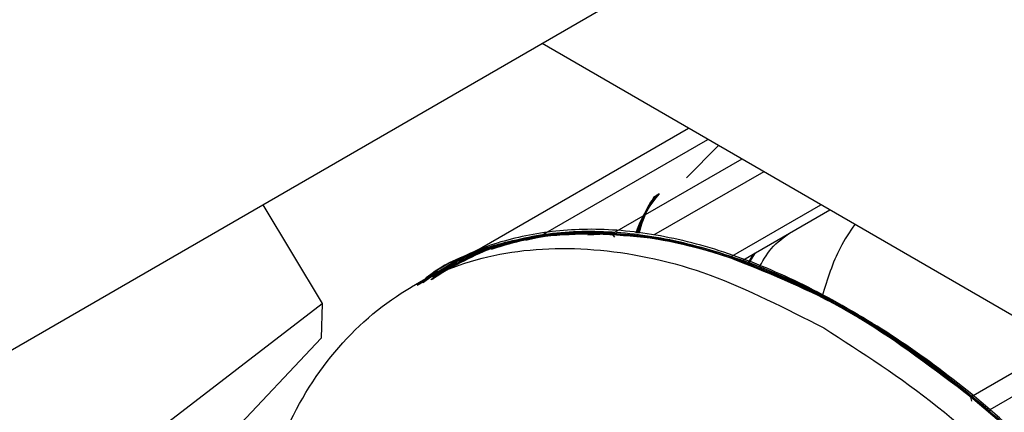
# Model space of a CAD drawing. Header units: millimetres. Extents: x 0 to 841, y 0 to 594.
# Tile 229 of 256: x 741.178 to 742.876, y 374.788 to 375.465. Entities that reach past the tile are written whole.
import ezdxf

# ---------------------------------------------------------------- set-up
doc = ezdxf.new("R2010")
doc.units = ezdxf.units.MM
doc.layers.add('TRAIT-FORT', color=4, linetype='Continuous', lineweight=25)

msp = doc.modelspace()

# ---------------------------------------------------------------- linework, layer by layer
at = {"layer": 'TRAIT-FORT', "color": 4, "linetype": 'Continuous', "lineweight": 25}
for p, q in [((755.5615, 383.2071), (738.5909, 373.4102)), ((743.1701, 374.7939), (742.079, 375.4239)), ((741.9491, 375.0574), (742.3315, 375.2781)), ((742.0816, 375.0955), (742.3647, 375.2589)), ((742.3832, 375.2482), (742.328, 375.1923)), ((742.4235, 375.225), (742.2, 375.0959)), ((742.4613, 375.2032), (742.2714, 375.0936)), ((741.5973, 375.1458), (741.6996, 374.9761)), ((742.4024, 375.055), (742.5601, 375.1461)), ((742.4253, 375.0508), (742.5753, 375.1373)), ((742.2, 375.0959), (742.1576, 375.094)), ((742.2044, 375.0902), (742.2, 375.0959)), ((742.4344, 375.0432), (742.4471, 375.0634)), ((742.4349, 375.0469), (742.4442, 375.0617)), ((741.8988, 375.0305), (741.8534, 375.0043)), ((741.9041, 375.0335), (741.8731, 375.0115)), ((741.8904, 375.0243), (741.8746, 375.0121)), ((741.8841, 375.0205), (741.8633, 375.0078)), ((741.8771, 375.0145), (741.8633, 375.0078)), ((741.8633, 375.0078), (741.8692, 375.0112)), ((741.8789, 375.016), (741.8676, 375.0095)), ((741.8757, 375.0154), (741.8709, 375.0115)), ((741.8861, 375.0211), (741.8728, 375.0142)), ((741.8818, 375.0185), (741.8771, 375.0145)), ((740.2255, 373.8448), (741.6996, 374.9761)), ((741.6996, 374.9761), (741.6979, 374.916)), ((741.6979, 374.916), (740.6104, 373.7652)), ((742.9762, 374.9059), (742.8185, 374.8148)), ((743.0119, 374.8853), (742.8512, 374.7925)), ((742.8205, 374.8078), (742.8185, 374.8148))]:
    msp.add_line(p, q, dxfattribs=at)
for points, knots in [([(742.2808, 375.1651), (742.266, 375.1469), (742.2501, 375.1272), (742.2416, 375.0996), (742.2409, 375.0974)], [0, 0, 0, 0, 0.922005, 1, 1, 1, 1]), ([(742.2427, 375.0973), (742.249, 375.1145), (742.2575, 375.1378), (742.2703, 375.1562), (742.2737, 375.161)], [0, 0, 0, 0, 0.738546, 1, 1, 1, 1]), ([(742.243, 375.0973), (742.2443, 375.101), (742.2529, 375.1261), (742.2662, 375.1461), (742.2776, 375.1632)], [0, 0, 0, 0, 0.147779, 1, 1, 1, 1]), ([(742.2753, 375.1619), (742.2714, 375.157), (742.2575, 375.1395), (742.2501, 375.1149), (742.2448, 375.0972)], [0, 0, 0, 0, 0.284517, 1, 1, 1, 1]), ([(742.275, 375.1617), (742.2714, 375.1573), (742.2577, 375.14), (742.2504, 375.1154), (742.2449, 375.0972)], [0, 0, 0, 0, 0.25625, 1, 1, 1, 1]), ([(742.2457, 375.0972), (742.2499, 375.1107), (742.2582, 375.1376), (742.2738, 375.1563), (742.2816, 375.1655)], [0, 0, 0, 0, 0.505161, 1, 1, 1, 1]), ([(742.2462, 375.0971), (742.251, 375.1132), (742.2589, 375.1392), (742.2738, 375.1574), (742.2795, 375.1643)], [0, 0, 0, 0, 0.616087, 1, 1, 1, 1]), ([(742.6185, 375.1124), (742.6095, 375.0993), (742.5855, 375.0639), (742.5711, 375.0179), (742.5621, 374.9891)], [0, 0, 0, 0, 0.371675, 1, 1, 1, 1]), ([(743.2921, 374.2536), (743.2796, 374.2759), (743.2231, 374.3767), (743.0981, 374.5388), (742.9237, 374.7294), (742.736, 374.8854), (742.5444, 375.0027), (742.3552, 375.0764), (742.1743, 375.1056), (742.0123, 375.0828), (741.9088, 375.0487), (741.8692, 375.0112), (741.8679, 375.0101)], [0, 0, 0, 0, 0.03416, 0.1543991, 0.2746381, 0.3948772, 0.5151163, 0.6353554, 0.7555945, 0.8758335, 0.9960726, 1, 1, 1, 1]), ([(743.2925, 374.2539), (743.2829, 374.2711), (743.2298, 374.367), (743.1089, 374.5254), (742.9355, 374.718), (742.7484, 374.8763), (742.5568, 374.9964), (742.3672, 375.073), (742.1856, 375.1051), (742.0223, 375.0856), (741.9165, 375.0525), (741.875, 375.0146), (741.8725, 375.0123)], [0, 0, 0, 0, 0.02647, 0.147176, 0.267883, 0.388589, 0.509295, 0.630001, 0.750707, 0.871413, 0.992119, 1, 1, 1, 1]), ([(742.8185, 374.8148), (742.7798, 374.8454), (742.7014, 374.9075), (742.5798, 374.9819), (742.455, 375.0415), (742.3293, 375.0822), (742.2059, 375.1019), (742.0882, 375.0997), (741.9809, 375.0728), (741.9106, 375.0448), (741.8805, 375.0204), (741.8784, 375.0187)], [0, 0, 0, 0, 0.114389, 0.232115, 0.353004, 0.478653, 0.605824, 0.734263, 0.862858, 0.99052, 1, 1, 1, 1]), ([(743.2915, 374.2533), (743.2673, 374.2944), (743.1973, 374.4131), (743.0565, 374.5885), (742.8781, 374.7712), (742.6889, 374.9182), (742.4972, 375.025), (742.3093, 375.0882), (742.1332, 375.1034), (741.989, 375.0811), (741.9161, 375.035), (741.8872, 375.0168)], [0, 0, 0, 0, 0.064739, 0.186884, 0.309028, 0.431173, 0.553318, 0.675463, 0.797607, 0.919752, 1, 1, 1, 1]), ([(743.2931, 374.2542), (743.2763, 374.2825), (743.2276, 374.3645), (743.1351, 374.49), (743.0203, 374.6264), (742.9012, 374.7457), (742.7815, 374.8473), (742.6615, 374.9318), (742.5408, 375.0003), (742.4189, 375.0526), (742.2961, 375.087), (742.1753, 375.1015), (742.0601, 375.0931), (741.9632, 375.068), (741.9107, 375.0364), (741.8893, 375.0234)], [0, 0, 0, 0, 0.044853, 0.129836, 0.2139, 0.294817, 0.373665, 0.450296, 0.526917, 0.605749, 0.686632, 0.770607, 0.855462, 0.941004, 1, 1, 1, 1]), ([(743.2916, 374.2533), (743.2641, 374.2993), (743.1905, 374.4226), (743.0454, 374.6013), (742.8661, 374.7819), (742.6765, 374.9264), (742.4849, 375.0304), (742.2974, 375.0908), (742.1223, 375.1027), (741.9832, 375.0791), (741.9146, 375.0341), (741.8894, 375.0176)], [0, 0, 0, 0, 0.07279, 0.1951603, 0.3175306, 0.4399009, 0.5622711, 0.6846414, 0.8070117, 0.9293819, 1, 1, 1, 1]), ([(743.2944, 374.2549), (743.2468, 374.3283), (743.1505, 374.4772), (742.9794, 374.6731), (742.7954, 374.8407), (742.6042, 374.9706), (742.4135, 375.0583), (742.2292, 375.1017), (742.061, 375.0944), (741.9462, 375.0657), (741.8976, 375.0268), (741.8899, 375.0206)], [0, 0, 0, 0, 0.119147, 0.241676, 0.364206, 0.486736, 0.609265, 0.731795, 0.854325, 0.976855, 1, 1, 1, 1]), ([(743.2918, 374.2535), (743.261, 374.3043), (743.1836, 374.4321), (743.0342, 374.614), (742.8539, 374.7924), (742.664, 374.9344), (742.4725, 375.0357), (742.2855, 375.0931), (742.1115, 375.1018), (741.9769, 375.077), (741.912, 375.0327), (741.8901, 375.0179)], [0, 0, 0, 0, 0.080776, 0.203217, 0.325658, 0.448099, 0.570541, 0.692982, 0.815423, 0.937864, 1, 1, 1, 1]), ([(743.2936, 374.2545), (743.2497, 374.3233), (743.1574, 374.4679), (742.9909, 374.6611), (742.8076, 374.8309), (742.6166, 374.9634), (742.4257, 375.0539), (742.2408, 375.1003), (742.0714, 375.0962), (741.9541, 375.0689), (741.9036, 375.0299), (741.8944, 375.0228)], [0, 0, 0, 0, 0.111579, 0.234605, 0.357631, 0.480658, 0.603684, 0.726711, 0.849737, 0.972764, 1, 1, 1, 1]), ([(743.2937, 374.2546), (743.2719, 374.2902), (743.2208, 374.3736), (743.129, 374.4976), (743.0207, 374.6264), (742.9025, 374.7464), (742.7769, 374.8541), (742.6463, 374.946), (742.5144, 375.0188), (742.3845, 375.0704), (742.2596, 375.0998), (742.1431, 375.1072), (742.0377, 375.0928), (741.9545, 375.0662), (741.9109, 375.0376), (741.8946, 375.0269)], [0, 0, 0, 0, 0.057001, 0.133722, 0.212599, 0.293428, 0.377195, 0.461657, 0.546595, 0.631254, 0.714933, 0.797482, 0.876775, 0.95393, 1, 1, 1, 1]), ([(742.2, 375.0959), (742.1429, 375.0957), (742.031, 375.0951), (741.9394, 375.0493), (741.8946, 375.0269)], [0, 0, 0, 0, 0.51021, 1, 1, 1, 1]), ([(742.8185, 374.8148), (742.7555, 374.8624), (742.6295, 374.9577), (742.4379, 375.0489), (742.2525, 375.0988), (742.0819, 375.0978), (741.9622, 375.0719), (741.9096, 375.0329), (741.899, 375.025)], [0, 0, 0, 0, 0.190336, 0.380673, 0.571009, 0.761345, 0.951682, 1, 1, 1, 1]), ([(743.2918, 374.2534), (743.2763, 374.2807), (743.2163, 374.3863), (743.0873, 374.552), (742.9117, 374.7406), (742.7236, 374.8943), (742.532, 375.0088), (742.3428, 375.0802), (742.1641, 375.104), (742.0132, 375.0882), (741.9345, 375.0445), (741.9012, 375.0261)], [0, 0, 0, 0, 0.043181, 0.166956, 0.290731, 0.414506, 0.538281, 0.662056, 0.785831, 0.909607, 1, 1, 1, 1]), ([(743.2932, 374.2543), (743.28, 374.2769), (743.2368, 374.3506), (743.1533, 374.4658), (743.0466, 374.5968), (742.9349, 374.7135), (742.8189, 374.8174), (742.6976, 374.9084), (742.5711, 374.985), (742.4421, 375.0442), (742.3135, 375.0834), (742.1894, 375.0998), (742.0804, 375.0965), (742.018, 375.0775), (741.991, 375.0692)], [0, 0, 0, 0, 0.039079, 0.127543, 0.213758, 0.297563, 0.38136, 0.467575, 0.556048, 0.647923, 0.740806, 0.834496, 0.928176, 1, 1, 1, 1]), ([(743.2932, 374.2543), (743.2804, 374.2763), (743.2361, 374.3519), (743.1482, 374.4729), (743.0318, 374.614), (742.9074, 374.7404), (742.7788, 374.8498), (742.6498, 374.9396), (742.5234, 375.0089), (742.4021, 375.058), (742.2859, 375.0883), (742.1746, 375.0997), (742.0752, 375.0952), (742.0174, 375.0774), (741.9919, 375.0697)], [0, 0, 0, 0, 0.038034, 0.130996, 0.224766, 0.318527, 0.41149, 0.503453, 0.591993, 0.678282, 0.762159, 0.846027, 0.932316, 1, 1, 1, 1]), ([(743.2941, 374.2548), (743.2848, 374.2709), (743.2442, 374.3413), (743.1605, 374.4575), (743.0457, 374.5991), (742.9247, 374.7241), (742.802, 374.8314), (742.6801, 374.9199), (742.5594, 374.9907), (742.4394, 375.0447), (742.3197, 375.0815), (742.2009, 375.099), (742.0906, 375.0978), (742.0252, 375.0796), (741.995, 375.0711)], [0, 0, 0, 0, 0.027812, 0.12191, 0.215261, 0.307654, 0.396627, 0.483353, 0.567654, 0.65195, 0.738693, 0.827721, 0.920192, 1, 1, 1, 1]), ([(743.2939, 374.2546), (743.2881, 374.2647), (743.2529, 374.3262), (743.1767, 374.4344), (743.0656, 374.5757), (742.9435, 374.7058), (742.8152, 374.8211), (742.6831, 374.9184), (742.5507, 374.9958), (742.4218, 375.0515), (742.2991, 375.086), (742.185, 375.0995), (742.0831, 375.0961), (742.0236, 375.0794), (741.9961, 375.0716)], [0, 0, 0, 0, 0.017369, 0.106423, 0.198914, 0.292423, 0.386748, 0.481064, 0.574574, 0.667074, 0.756118, 0.842891, 0.927229, 1, 1, 1, 1]), ([(743.2951, 374.2554), (743.2889, 374.2664), (743.2552, 374.3267), (743.183, 374.4314), (743.0779, 374.5676), (742.9613, 374.6947), (742.8364, 374.8095), (742.7065, 374.9078), (742.5746, 374.9874), (742.444, 375.0462), (742.3183, 375.0838), (742.2006, 375.0992), (742.1113, 375.0992), (742.0642, 375.0879), (742.0506, 375.0846)], [0, 0, 0, 0, 0.01985, 0.108545, 0.199712, 0.294604, 0.390804, 0.488141, 0.585779, 0.682879, 0.77919, 0.872104, 0.962784, 1, 1, 1, 1]), ([(743.2931, 374.2542), (743.2752, 374.2843), (743.2283, 374.3626), (743.1419, 374.4807), (743.0361, 374.6084), (742.9218, 374.7264), (742.7991, 374.8337), (742.6702, 374.9268), (742.5377, 375.0025), (742.4059, 375.0569), (742.2867, 375.0894), (742.2153, 375.0931), (742.1844, 375.0948)], [0, 0, 0, 0, 0.062308, 0.162293, 0.262254, 0.365112, 0.470673, 0.580309, 0.691153, 0.802963, 0.914761, 1, 1, 1, 1]), ([(742.4523, 375.0355), (742.4591, 375.0479), (742.4737, 375.0748), (742.4965, 375.0905), (742.5088, 375.099)], [0, 0, 0, 0, 0.4628591, 1, 1, 1, 1]), ([(741.5718, 374.1891), (741.5658, 374.2444), (741.5512, 374.3802), (741.5724, 374.5729), (741.6289, 374.7595), (741.7228, 374.9076), (741.8487, 375.0121), (742.0022, 375.0692), (742.1773, 375.0755), (742.3674, 375.0349), (742.4991, 374.9675), (742.565, 374.9338)], [0, 0, 0, 0, 0.079081, 0.194196, 0.30931, 0.424425, 0.53954, 0.654655, 0.76977, 0.884885, 1, 1, 1, 1]), ([(743.2942, 374.2549), (743.2926, 374.2578), (743.2485, 374.3399), (743.1384, 374.4873), (742.9685, 374.6857), (742.7829, 374.8497), (742.5914, 374.9797), (742.4654, 375.0299), (742.4024, 375.055)], [0, 0, 0, 0, 0.00748, 0.205984, 0.404488, 0.602992, 0.801496, 1, 1, 1, 1]), ([(743.2941, 374.2548), (743.2762, 374.2849), (743.2263, 374.3687), (743.1321, 374.4964), (743.0151, 374.6349), (742.8916, 374.7576), (742.7659, 374.862), (742.6411, 374.9465), (742.5195, 375.0125), (742.4411, 375.041), (742.4024, 375.055)], [0, 0, 0, 0, 0.077139, 0.214689, 0.352043, 0.488056, 0.622454, 0.751734, 0.877651, 1, 1, 1, 1]), ([(741.8992, 375.024), (741.8984, 375.0237), (741.8951, 375.0222), (741.8923, 375.0198), (741.8903, 375.0179)], [0, 0, 0, 0, 0.246065, 1, 1, 1, 1]), ([(741.8866, 375.0215), (741.8819, 375.0195), (741.875, 375.0166), (741.8694, 375.0115), (741.8676, 375.0099)], [0, 0, 0, 0, 0.675655, 1, 1, 1, 1]), ([(742.565, 374.9338), (742.6309, 374.8915), (742.7627, 374.8068), (742.9521, 374.6276), (743.1181, 374.4341), (743.2073, 374.2914), (743.2471, 374.2277)], [0, 0, 0, 0, 0.26275, 0.5255, 0.78825, 1, 1, 1, 1])]:
    msp.add_open_spline(points, degree=3, knots=knots, dxfattribs=at)

doc.saveas('drawing.dxf')
